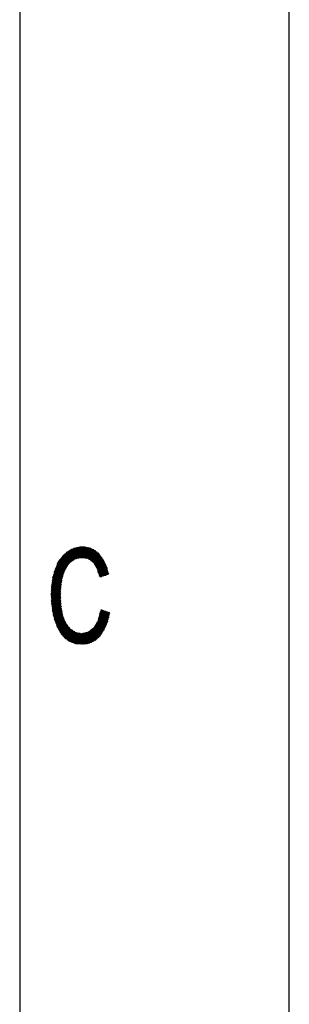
# Model space of a CAD drawing. Header units: millimetres. Extents: x 981 to 1872, y 361 to 991.
# Tile 37 of 62: x 1842 to 1872, y 559 to 669. Entities that reach past the tile are written whole.
import ezdxf

# ---------------------------------------------------------------- set-up
doc = ezdxf.new("R2010")
doc.units = ezdxf.units.MM
doc.header["$LTSCALE"] = 46.2
doc.layers.get('0').update_dxf_attribs({"linetype": 'CONTINUOUS'})
doc.layers.add('1', color=7, linetype='CONTINUOUS')

msp = doc.modelspace()

# ---------------------------------------------------------------- linework, layer by layer
at = {"linetype": 'Continuous'}
msp.add_line((1871.848, 361.369), (1871.848, 991.369), dxfattribs=at)
at = {"layer": '1', "linetype": 'Continuous'}
for p, q in [((1841.848, 913.369), (1841.848, 469.369)), ((1848.276, 610.396), (1845.371, 605.366)), ((1845.379, 605.532), (1848.179, 610.38)), ((1848.068, 610.341), (1845.387, 605.697)), ((1845.395, 605.863), (1847.957, 610.301)), ((1847.846, 610.262), (1845.402, 606.029)), ((1845.416, 606.204), (1847.735, 610.222)), ((1847.624, 610.182), (1845.447, 606.412)), ((1845.479, 606.619), (1847.491, 610.104)), ((1847.326, 608.599), (1848.37, 610.407)), ((1850.112, 610.115), (1847.509, 610.115)), ((1848.464, 610.417), (1847.515, 608.774)), ((1847.522, 610.124), (1848.092, 609.136)), ((1848.172, 609.151), (1847.587, 610.164)), ((1847.65, 610.192), (1849.936, 610.192)), ((1847.657, 610.194), (1848.251, 609.165)), ((1847.66, 608.873), (1848.558, 610.428)), ((1848.331, 609.18), (1847.73, 610.22)), ((1847.803, 610.246), (1848.41, 609.195)), ((1848.652, 610.438), (1847.805, 608.971)), ((1849.76, 610.268), (1847.863, 610.268)), ((1848.49, 609.21), (1847.876, 610.272)), ((1847.949, 610.298), (1848.569, 609.225)), ((1847.95, 609.069), (1848.746, 610.449)), ((1848.649, 609.239), (1848.022, 610.325)), ((1848.839, 610.457), (1848.074, 609.132)), ((1848.076, 610.344), (1849.584, 610.344)), ((1848.095, 610.351), (1848.728, 609.254)), ((1848.807, 609.269), (1848.168, 610.377)), ((1848.173, 609.151), (1848.921, 610.447)), ((1848.247, 610.393), (1848.906, 609.251)), ((1849.003, 610.436), (1848.271, 609.169)), ((1849.005, 609.231), (1848.329, 610.402)), ((1848.37, 609.188), (1849.085, 610.426)), ((1848.412, 610.411), (1849.104, 609.212)), ((1849.167, 610.415), (1848.468, 609.206)), ((1849.127, 610.42), (1848.489, 610.42)), ((1849.203, 609.193), (1848.495, 610.421)), ((1848.567, 609.224), (1849.249, 610.405)), ((1848.577, 610.43), (1849.303, 609.174)), ((1849.402, 609.154), (1848.66, 610.439)), ((1849.33, 610.394), (1848.666, 609.243)), ((1848.743, 610.449), (1849.51, 609.12)), ((1848.764, 609.261), (1849.412, 610.384)), ((1849.659, 609.013), (1848.825, 610.458)), ((1849.494, 610.373), (1848.852, 609.261)), ((1848.92, 610.447), (1849.809, 608.906)), ((1848.931, 609.246), (1849.569, 610.35)), ((1849.64, 610.32), (1849.011, 609.23)), ((1849.959, 608.799), (1849.015, 610.435)), ((1849.09, 609.215), (1849.71, 610.289)), ((1849.11, 610.422), (1850.997, 607.153)), ((1849.78, 610.259), (1849.169, 609.2)), ((1851.071, 607.178), (1849.205, 610.41)), ((1849.248, 609.184), (1849.851, 610.228)), ((1849.3, 610.398), (1851.145, 607.202)), ((1849.921, 610.198), (1849.327, 609.169)), ((1851.218, 607.227), (1849.395, 610.386)), ((1849.406, 609.154), (1849.992, 610.167)), ((1850.062, 610.137), (1849.485, 609.137)), ((1849.49, 610.374), (1851.292, 607.252)), ((1849.547, 609.093), (1850.133, 610.107)), ((1851.366, 607.277), (1849.599, 610.337)), ((1849.716, 610.287), (1851.439, 607.302)), ((1851.513, 607.326), (1849.833, 610.236)), ((1849.95, 610.185), (1851.587, 607.351)), ((1851.66, 607.376), (1850.068, 610.135)), ((1847.352, 610.016), (1845.51, 606.826)), ((1845.542, 607.033), (1847.213, 609.928)), ((1847.075, 609.84), (1845.607, 607.299)), ((1845.692, 607.597), (1846.887, 609.667)), ((1846.685, 609.469), (1845.776, 607.895)), ((1846.024, 608.478), (1846.35, 609.043)), ((1846.903, 607.995), (1846.322, 609.001)), ((1847.919, 609.049), (1846.354, 609.049)), ((1846.369, 609.071), (1846.949, 608.068)), ((1846.405, 609.125), (1848.033, 609.125)), ((1846.998, 608.136), (1846.417, 609.142)), ((1848.442, 609.201), (1846.457, 609.201)), ((1846.464, 609.212), (1847.046, 608.204)), ((1846.508, 609.277), (1850.965, 609.277)), ((1847.095, 608.273), (1846.512, 609.283)), ((1846.561, 609.349), (1847.143, 608.341)), ((1850.909, 609.353), (1846.566, 609.353)), ((1847.192, 608.41), (1846.618, 609.404)), ((1846.644, 609.43), (1850.852, 609.43)), ((1846.674, 609.459), (1847.24, 608.478)), ((1850.795, 609.506), (1846.722, 609.506)), ((1847.289, 608.546), (1846.73, 609.514)), ((1846.786, 609.569), (1847.337, 608.615)), ((1846.8, 609.582), (1850.739, 609.582)), ((1847.386, 608.683), (1846.843, 609.624)), ((1850.682, 609.658), (1846.878, 609.658)), ((1846.899, 609.679), (1847.448, 608.728)), ((1847.511, 608.771), (1846.955, 609.734)), ((1846.956, 609.734), (1850.589, 609.734)), ((1847.011, 609.789), (1847.574, 608.814)), ((1850.497, 609.811), (1847.033, 609.811)), ((1847.637, 608.857), (1847.071, 609.838)), ((1847.135, 609.879), (1847.7, 608.9)), ((1847.148, 609.887), (1850.404, 609.887)), ((1847.764, 608.943), (1847.2, 609.92)), ((1847.264, 609.96), (1847.827, 608.986)), ((1850.312, 609.963), (1847.269, 609.963)), ((1847.89, 609.029), (1847.329, 610.001)), ((1847.389, 610.039), (1850.22, 610.039)), ((1847.393, 610.042), (1847.953, 609.072)), ((1848.016, 609.115), (1847.458, 610.083)), ((1851.022, 609.201), (1849.162, 609.201)), ((1849.503, 609.125), (1851.078, 609.125)), ((1851.135, 609.049), (1849.609, 609.049)), ((1850.194, 610.06), (1849.61, 609.048)), ((1849.672, 609.004), (1850.253, 610.011)), ((1850.313, 609.962), (1849.734, 608.959)), ((1849.796, 608.915), (1850.373, 609.913)), ((1850.432, 609.864), (1849.859, 608.87)), ((1849.921, 608.826), (1850.492, 609.815)), ((1850.551, 609.765), (1849.983, 608.781)), ((1850.042, 608.731), (1850.611, 609.716)), ((1850.671, 609.667), (1850.088, 608.658)), ((1850.134, 608.585), (1850.723, 609.604)), ((1850.772, 609.538), (1850.18, 608.512)), ((1850.203, 610.053), (1851.729, 607.409)), ((1850.226, 608.44), (1850.821, 609.471)), ((1850.871, 609.404), (1850.272, 608.367)), ((1850.318, 608.294), (1850.92, 609.337)), ((1850.97, 609.271), (1850.364, 608.221)), ((1851.648, 607.702), (1850.371, 609.914)), ((1850.41, 608.148), (1851.02, 609.204)), ((1851.069, 609.137), (1850.456, 608.076)), ((1850.489, 607.98), (1851.118, 609.071)), ((1851.161, 608.992), (1850.52, 607.881)), ((1850.539, 609.776), (1851.568, 607.994)), ((1851.487, 608.287), (1850.738, 609.583)), ((1845.779, 607.906), (1846.871, 607.906)), ((1845.789, 607.943), (1846.515, 606.685)), ((1846.898, 607.982), (1845.803, 607.982)), ((1846.536, 606.802), (1845.825, 608.032)), ((1845.837, 608.058), (1846.942, 608.058)), ((1845.864, 608.118), (1846.556, 606.919)), ((1846.996, 608.134), (1845.871, 608.134)), ((1846.577, 607.036), (1845.902, 608.204)), ((1845.905, 608.21), (1847.05, 608.21)), ((1847.104, 608.287), (1845.939, 608.287)), ((1845.94, 608.29), (1846.6, 607.148)), ((1845.973, 608.363), (1847.158, 608.363)), ((1846.634, 607.242), (1845.979, 608.376)), ((1847.213, 608.439), (1846.007, 608.439)), ((1846.017, 608.462), (1846.667, 607.336)), ((1846.041, 608.515), (1847.267, 608.515)), ((1846.701, 607.43), (1846.056, 608.548)), ((1847.321, 608.591), (1846.075, 608.591)), ((1846.094, 608.634), (1846.735, 607.525)), ((1846.109, 608.668), (1847.375, 608.668)), ((1846.768, 607.619), (1846.133, 608.72)), ((1847.47, 608.744), (1846.149, 608.744)), ((1846.18, 608.79), (1846.802, 607.713)), ((1846.2, 608.82), (1847.583, 608.82)), ((1846.835, 607.807), (1846.227, 608.86)), ((1847.695, 608.896), (1846.252, 608.896)), ((1846.275, 608.931), (1846.869, 607.901)), ((1846.303, 608.972), (1847.807, 608.972)), ((1849.716, 608.972), (1851.17, 608.972)), ((1851.206, 608.896), (1849.823, 608.896)), ((1849.929, 608.82), (1851.241, 608.82)), ((1851.276, 608.744), (1850.034, 608.744)), ((1850.082, 608.668), (1851.312, 608.668)), ((1851.347, 608.591), (1850.13, 608.591)), ((1850.178, 608.515), (1851.382, 608.515)), ((1851.418, 608.439), (1850.226, 608.439)), ((1850.274, 608.363), (1851.453, 608.363)), ((1851.487, 608.287), (1850.323, 608.287)), ((1850.371, 608.21), (1851.508, 608.21)), ((1851.529, 608.134), (1850.419, 608.134)), ((1850.464, 608.058), (1851.55, 608.058)), ((1851.571, 607.982), (1850.488, 607.982)), ((1850.512, 607.906), (1851.592, 607.906)), ((1850.551, 607.783), (1851.2, 608.908)), ((1851.24, 608.823), (1850.582, 607.685)), ((1850.613, 607.586), (1851.279, 608.739)), ((1851.318, 608.654), (1850.645, 607.488)), ((1850.676, 607.389), (1851.357, 608.57)), ((1851.396, 608.485), (1850.707, 607.291)), ((1850.738, 607.192), (1851.436, 608.401)), ((1851.475, 608.316), (1850.769, 607.094)), ((1850.866, 607.108), (1851.506, 608.217)), ((1851.534, 608.114), (1850.975, 607.145)), ((1851.084, 607.182), (1851.563, 608.011)), ((1851.591, 607.908), (1851.193, 607.219)), ((1846.639, 607.256), (1845.362, 605.045)), ((1845.364, 605.2), (1846.781, 607.655)), ((1845.368, 604.903), (1846.567, 606.979)), ((1845.512, 606.839), (1846.542, 606.839)), ((1845.519, 606.885), (1846.378, 605.398)), ((1846.556, 606.915), (1845.524, 606.915)), ((1845.536, 606.991), (1846.569, 606.991)), ((1846.386, 605.537), (1845.538, 607.006)), ((1846.582, 607.067), (1845.547, 607.067)), ((1845.558, 607.124), (1846.394, 605.676)), ((1845.564, 607.144), (1846.598, 607.144)), ((1846.626, 607.22), (1845.585, 607.22)), ((1846.402, 605.815), (1845.587, 607.226)), ((1845.607, 607.296), (1846.653, 607.296)), ((1845.616, 607.328), (1846.409, 605.954)), ((1846.68, 607.372), (1845.628, 607.372)), ((1846.417, 606.093), (1845.645, 607.431)), ((1845.65, 607.448), (1846.707, 607.448)), ((1846.734, 607.525), (1845.671, 607.525)), ((1845.674, 607.533), (1846.434, 606.217)), ((1845.693, 607.601), (1846.762, 607.601)), ((1846.454, 606.334), (1845.702, 607.636)), ((1846.789, 607.677), (1845.714, 607.677)), ((1845.731, 607.738), (1846.475, 606.451)), ((1845.736, 607.753), (1846.816, 607.753)), ((1846.843, 607.829), (1845.757, 607.829)), ((1846.495, 606.568), (1845.76, 607.84)), ((1851.613, 607.829), (1850.536, 607.829)), ((1850.924, 607.128), (1850.558, 607.762)), ((1850.56, 607.753), (1851.634, 607.753)), ((1851.655, 607.677), (1850.584, 607.677)), ((1850.609, 607.601), (1851.676, 607.601)), ((1851.697, 607.525), (1850.633, 607.525)), ((1850.657, 607.448), (1851.718, 607.448)), ((1850.664, 607.424), (1850.85, 607.103)), ((1851.649, 607.372), (1850.681, 607.372)), ((1850.705, 607.296), (1851.423, 607.296)), ((1851.197, 607.22), (1850.729, 607.22)), ((1850.753, 607.144), (1850.97, 607.144)), ((1850.776, 607.078), (1850.771, 607.087)), ((1851.303, 607.255), (1851.62, 607.805)), ((1851.648, 607.702), (1851.412, 607.292)), ((1851.521, 607.329), (1851.677, 607.599)), ((1851.705, 607.496), (1851.63, 607.366)), ((1846.529, 606.761), (1845.375, 604.762)), ((1845.381, 604.62), (1846.491, 606.542)), ((1846.452, 606.324), (1845.387, 604.478)), ((1846.425, 603.945), (1845.389, 605.74)), ((1845.39, 605.772), (1846.399, 605.772)), ((1845.393, 604.337), (1846.418, 606.112)), ((1846.404, 605.848), (1845.394, 605.848)), ((1845.395, 605.881), (1846.416, 604.113)), ((1845.397, 605.925), (1846.408, 605.925)), ((1846.409, 605.943), (1845.399, 604.195)), ((1846.412, 606.001), (1845.401, 606.001)), ((1846.407, 604.281), (1845.402, 606.022)), ((1845.404, 606.077), (1846.416, 606.077)), ((1846.423, 606.153), (1845.408, 606.153)), ((1845.409, 606.162), (1846.398, 604.449)), ((1845.411, 604.063), (1846.399, 605.775)), ((1845.419, 606.229), (1846.436, 606.229)), ((1846.389, 604.617), (1845.428, 606.283)), ((1846.449, 606.306), (1845.431, 606.306)), ((1845.443, 606.382), (1846.462, 606.382)), ((1845.446, 606.403), (1846.38, 604.785)), ((1846.476, 606.458), (1845.454, 606.458)), ((1846.371, 604.953), (1845.464, 606.524)), ((1845.466, 606.534), (1846.489, 606.534)), ((1846.502, 606.61), (1845.477, 606.61)), ((1845.483, 606.644), (1846.363, 605.12)), ((1845.489, 606.686), (1846.516, 606.686)), ((1846.37, 605.259), (1845.501, 606.765)), ((1846.529, 606.763), (1845.501, 606.763)), ((1846.364, 605.086), (1845.36, 605.086)), ((1845.362, 605.163), (1846.365, 605.163)), ((1846.577, 603.072), (1845.363, 605.176)), ((1845.363, 605.022), (1846.619, 602.847)), ((1845.364, 605.01), (1846.368, 605.01)), ((1846.369, 605.239), (1845.365, 605.239)), ((1846.372, 604.934), (1845.367, 604.934)), ((1845.369, 605.317), (1846.535, 603.297)), ((1845.369, 605.315), (1846.373, 605.315)), ((1845.37, 604.858), (1846.376, 604.858)), ((1846.77, 602.433), (1845.371, 604.857)), ((1846.378, 605.391), (1845.373, 605.391)), ((1846.38, 604.782), (1845.374, 604.782)), ((1845.376, 605.467), (1846.382, 605.467)), ((1846.493, 603.523), (1845.376, 605.458)), ((1845.377, 604.705), (1846.384, 604.705)), ((1845.378, 604.692), (1846.974, 601.928)), ((1846.386, 605.544), (1845.38, 605.544)), ((1846.388, 604.629), (1845.38, 604.629)), ((1845.382, 605.599), (1846.451, 603.748)), ((1845.383, 605.62), (1846.391, 605.62)), ((1846.395, 605.696), (1845.387, 605.696)), ((1846.39, 605.606), (1845.428, 603.94)), ((1845.445, 603.817), (1846.38, 605.437)), ((1846.371, 605.268), (1845.462, 603.693)), ((1845.479, 603.57), (1846.363, 605.102)), ((1846.37, 604.962), (1845.496, 603.447)), ((1845.512, 603.324), (1846.378, 604.823)), ((1846.386, 604.684), (1845.529, 603.201)), ((1845.384, 604.553), (1846.393, 604.553)), ((1848.193, 599.664), (1845.385, 604.527)), ((1846.397, 604.477), (1845.387, 604.477)), ((1845.39, 604.401), (1846.401, 604.401)), ((1845.392, 604.363), (1848.099, 599.674)), ((1846.405, 604.324), (1845.394, 604.324)), ((1845.397, 604.248), (1846.409, 604.248)), ((1847.994, 599.704), (1845.399, 604.198)), ((1846.413, 604.172), (1845.4, 604.172)), ((1845.407, 604.096), (1846.417, 604.096)), ((1846.421, 604.02), (1845.417, 604.02)), ((1845.418, 604.013), (1847.883, 599.743)), ((1845.428, 603.943), (1846.425, 603.943)), ((1846.43, 603.867), (1845.438, 603.867)), ((1847.772, 599.783), (1845.445, 603.813)), ((1845.448, 603.791), (1846.443, 603.791)), ((1846.457, 603.715), (1845.459, 603.715)), ((1845.469, 603.639), (1846.471, 603.639)), ((1845.473, 603.613), (1847.662, 599.822)), ((1846.485, 603.562), (1845.48, 603.562)), ((1845.554, 603.091), (1846.393, 604.544)), ((1846.4, 604.405), (1845.58, 602.984)), ((1845.606, 602.876), (1846.408, 604.265)), ((1846.416, 604.126), (1845.632, 602.768)), ((1845.658, 602.661), (1846.423, 603.986)), ((1846.432, 603.849), (1845.683, 602.553)), ((1845.709, 602.445), (1846.453, 603.734)), ((1846.475, 603.619), (1845.735, 602.337)), ((1845.766, 602.239), (1846.496, 603.504)), ((1845.49, 603.486), (1846.5, 603.486)), ((1847.551, 599.861), (1845.5, 603.413)), ((1846.514, 603.41), (1845.501, 603.41)), ((1845.511, 603.334), (1846.528, 603.334)), ((1846.542, 603.258), (1845.522, 603.258)), ((1845.528, 603.213), (1847.44, 599.901)), ((1845.533, 603.181), (1846.557, 603.181)), ((1846.571, 603.105), (1845.551, 603.105)), ((1845.569, 603.029), (1846.585, 603.029)), ((1847.298, 599.995), (1845.586, 602.96)), ((1846.599, 602.953), (1845.588, 602.953)), ((1845.606, 602.877), (1846.614, 602.877)), ((1846.628, 602.8), (1845.624, 602.8)), ((1845.642, 602.724), (1846.653, 602.724)), ((1845.648, 602.699), (1847.15, 600.098)), ((1846.683, 602.648), (1845.66, 602.648)), ((1845.679, 602.572), (1846.714, 602.572)), ((1846.745, 602.496), (1845.697, 602.496)), ((1847.003, 600.201), (1845.711, 602.439)), ((1845.715, 602.419), (1846.776, 602.419)), ((1846.518, 603.389), (1845.8, 602.146)), ((1845.835, 602.053), (1846.539, 603.274)), ((1846.561, 603.158), (1845.869, 601.96)), ((1845.904, 601.868), (1846.583, 603.043)), ((1846.604, 602.928), (1845.938, 601.775)), ((1845.973, 601.682), (1846.626, 602.813)), ((1846.657, 602.714), (1846.007, 601.59)), ((1846.042, 601.497), (1846.693, 602.625)), ((1846.729, 602.535), (1846.084, 601.418)), ((1846.128, 601.341), (1846.765, 602.445)), ((1851.238, 603.333), (1849.106, 599.64)), ((1849.202, 599.653), (1851.311, 603.307)), ((1851.384, 603.281), (1849.297, 599.666)), ((1849.393, 599.68), (1851.456, 603.254)), ((1851.529, 603.228), (1849.488, 599.693)), ((1849.595, 599.725), (1851.602, 603.202)), ((1851.675, 603.176), (1849.715, 599.78)), ((1849.835, 599.836), (1851.748, 603.149)), ((1851.821, 603.123), (1849.955, 599.891)), ((1850.075, 599.947), (1851.825, 602.977)), ((1851.759, 602.712), (1850.199, 600.009)), ((1850.377, 600.165), (1851.694, 602.446)), ((1850.623, 602.42), (1851.165, 603.359)), ((1850.623, 602.419), (1851.687, 602.419)), ((1851.286, 601.318), (1850.631, 602.452)), ((1851.706, 602.496), (1850.642, 602.496)), ((1850.658, 602.558), (1851.323, 601.406)), ((1850.661, 602.572), (1851.725, 602.572)), ((1851.744, 602.648), (1850.68, 602.648)), ((1851.36, 601.494), (1850.684, 602.665)), ((1851.092, 603.386), (1850.691, 602.69)), ((1850.699, 602.724), (1851.762, 602.724)), ((1850.711, 602.771), (1851.398, 601.582)), ((1851.781, 602.8), (1850.719, 602.8)), ((1850.738, 602.877), (1851.8, 602.877)), ((1851.435, 601.67), (1850.738, 602.877)), ((1851.819, 602.953), (1850.757, 602.953)), ((1850.759, 602.96), (1851.02, 603.412)), ((1850.765, 602.983), (1851.472, 601.758)), ((1850.776, 603.029), (1851.837, 603.029)), ((1851.509, 601.846), (1850.791, 603.089)), ((1851.856, 603.105), (1850.795, 603.105)), ((1850.814, 603.181), (1851.658, 603.181)), ((1850.818, 603.196), (1851.546, 601.934)), ((1850.947, 603.438), (1850.827, 603.23)), ((1851.447, 603.258), (1850.833, 603.258)), ((1851.583, 602.022), (1850.845, 603.302)), ((1850.853, 603.334), (1851.236, 603.334)), ((1850.871, 603.408), (1851.614, 602.121)), ((1851.025, 603.41), (1850.872, 603.41)), ((1851.64, 602.228), (1850.941, 603.44)), ((1851.052, 603.4), (1851.667, 602.335)), ((1851.693, 602.442), (1851.163, 603.36)), ((1851.274, 603.32), (1851.719, 602.549)), ((1851.746, 602.656), (1851.385, 603.28)), ((1851.496, 603.24), (1851.772, 602.763)), ((1851.798, 602.87), (1851.608, 603.2)), ((1851.719, 603.16), (1851.824, 602.977)), ((1851.851, 603.083), (1851.83, 603.12)), ((1846.806, 602.343), (1845.734, 602.343)), ((1845.755, 602.267), (1846.837, 602.267)), ((1846.868, 602.191), (1845.784, 602.191)), ((1845.812, 602.115), (1846.898, 602.115)), ((1845.816, 602.104), (1846.836, 600.338)), ((1846.929, 602.038), (1845.84, 602.038)), ((1845.869, 601.962), (1846.96, 601.962)), ((1846.997, 601.886), (1845.897, 601.886)), ((1845.925, 601.81), (1847.059, 601.81)), ((1847.121, 601.734), (1845.954, 601.734)), ((1846.566, 600.652), (1845.976, 601.675)), ((1845.982, 601.657), (1847.182, 601.657)), ((1847.244, 601.581), (1846.01, 601.581)), ((1846.039, 601.505), (1847.306, 601.505)), ((1847.367, 601.429), (1846.079, 601.429)), ((1846.122, 601.353), (1847.429, 601.353)), ((1846.801, 602.355), (1846.172, 601.264)), ((1846.215, 601.187), (1846.838, 602.266)), ((1846.874, 602.176), (1846.259, 601.11)), ((1846.302, 601.033), (1846.91, 602.086)), ((1846.946, 601.996), (1846.346, 600.956)), ((1846.389, 600.879), (1846.982, 601.907)), ((1847.033, 601.842), (1846.435, 600.806)), ((1846.487, 600.744), (1847.084, 601.779)), ((1847.136, 601.715), (1846.54, 600.683)), ((1846.592, 600.622), (1847.187, 601.652)), ((1847.239, 601.588), (1846.645, 600.56)), ((1846.698, 600.499), (1847.29, 601.525)), ((1847.341, 601.461), (1846.75, 600.438)), ((1846.803, 600.376), (1847.393, 601.398)), ((1847.444, 601.334), (1846.855, 600.315)), ((1846.999, 601.884), (1848.286, 599.654)), ((1848.38, 599.645), (1847.306, 601.505)), ((1849.01, 599.627), (1850.029, 601.391)), ((1849.957, 601.334), (1850.546, 600.313)), ((1849.981, 601.353), (1851.301, 601.353)), ((1850.605, 600.364), (1850.017, 601.382)), ((1851.333, 601.429), (1850.076, 601.429)), ((1850.077, 601.43), (1850.663, 600.416)), ((1850.721, 600.467), (1850.132, 601.488)), ((1850.142, 601.505), (1851.365, 601.505)), ((1850.175, 601.565), (1850.775, 600.526)), ((1851.397, 601.581), (1850.185, 601.581)), ((1850.823, 600.595), (1850.219, 601.641)), ((1850.228, 601.657), (1851.429, 601.657)), ((1850.263, 601.718), (1850.871, 600.665)), ((1851.462, 601.734), (1850.272, 601.734)), ((1850.919, 600.734), (1850.306, 601.795)), ((1850.315, 601.81), (1851.494, 601.81)), ((1850.35, 601.872), (1850.967, 600.804)), ((1851.526, 601.886), (1850.358, 601.886)), ((1851.015, 600.873), (1850.394, 601.949)), ((1850.401, 601.962), (1851.558, 601.962)), ((1850.437, 602.026), (1851.063, 600.943)), ((1851.59, 602.038), (1850.445, 602.038)), ((1851.111, 601.012), (1850.481, 602.102)), ((1850.488, 602.115), (1851.613, 602.115)), ((1850.525, 602.179), (1851.158, 601.082)), ((1851.631, 602.191), (1850.531, 602.191)), ((1851.629, 602.181), (1850.555, 600.321)), ((1851.206, 601.151), (1850.568, 602.256)), ((1850.574, 602.267), (1851.65, 602.267)), ((1850.604, 602.346), (1851.249, 601.23)), ((1851.669, 602.343), (1850.604, 602.343)), ((1850.733, 600.477), (1851.47, 601.753)), ((1847.496, 601.277), (1846.165, 601.277)), ((1846.208, 601.2), (1847.62, 601.2)), ((1847.743, 601.124), (1846.251, 601.124)), ((1846.294, 601.048), (1847.867, 601.048)), ((1847.99, 600.972), (1846.337, 600.972)), ((1846.38, 600.896), (1848.176, 600.896)), ((1848.575, 600.819), (1846.423, 600.819)), ((1846.488, 600.743), (1850.925, 600.743)), ((1850.872, 600.667), (1846.554, 600.667)), ((1846.619, 600.591), (1850.82, 600.591)), ((1850.767, 600.515), (1846.684, 600.515)), ((1846.749, 600.438), (1850.689, 600.438)), ((1850.602, 600.362), (1846.815, 600.362)), ((1846.881, 600.286), (1850.515, 600.286)), ((1846.914, 600.263), (1847.498, 601.276)), ((1847.563, 601.235), (1846.976, 600.22)), ((1847.039, 600.176), (1847.628, 601.195)), ((1847.693, 601.155), (1847.102, 600.132)), ((1847.164, 600.088), (1847.757, 601.115)), ((1847.822, 601.075), (1847.227, 600.044)), ((1847.29, 600.001), (1847.887, 601.035)), ((1847.952, 600.995), (1847.353, 599.957)), ((1847.415, 599.913), (1848.017, 600.955)), ((1848.082, 600.915), (1847.487, 599.884)), ((1847.542, 601.248), (1848.473, 599.635)), ((1847.56, 599.858), (1848.16, 600.898)), ((1848.24, 600.883), (1847.633, 599.832)), ((1848.567, 599.626), (1847.679, 601.164)), ((1847.706, 599.806), (1848.319, 600.868)), ((1848.398, 600.853), (1847.779, 599.78)), ((1847.816, 601.079), (1848.66, 599.616)), ((1847.852, 599.754), (1848.477, 600.838)), ((1848.557, 600.823), (1847.925, 599.728)), ((1848.754, 599.606), (1847.952, 600.995)), ((1847.998, 599.703), (1848.636, 600.808)), ((1848.715, 600.793), (1848.071, 599.677)), ((1848.088, 600.912), (1848.843, 599.604)), ((1848.154, 599.668), (1848.811, 600.806)), ((1848.925, 599.615), (1848.187, 600.893)), ((1848.912, 600.829), (1848.237, 599.66)), ((1848.286, 600.875), (1849.006, 599.627)), ((1848.32, 599.651), (1849.013, 600.851)), ((1849.088, 599.638), (1848.385, 600.856)), ((1849.114, 600.874), (1848.403, 599.642)), ((1848.484, 600.837), (1849.17, 599.649)), ((1848.486, 599.634), (1849.215, 600.897)), ((1849.316, 600.919), (1848.569, 599.625)), ((1849.251, 599.66), (1848.583, 600.818)), ((1848.652, 599.617), (1849.417, 600.942)), ((1848.681, 600.799), (1849.333, 599.671)), ((1849.537, 600.997), (1848.735, 599.608)), ((1849.414, 599.682), (1848.77, 600.797)), ((1848.819, 599.601), (1849.701, 601.128)), ((1848.848, 600.815), (1849.496, 599.694)), ((1850.977, 600.819), (1848.869, 600.819)), ((1849.865, 601.26), (1848.915, 599.614)), ((1849.572, 599.714), (1848.926, 600.832)), ((1849.004, 600.85), (1849.641, 599.746)), ((1849.711, 599.779), (1849.082, 600.867)), ((1849.16, 600.884), (1849.78, 599.811)), ((1849.211, 600.896), (1851.03, 600.896)), ((1849.85, 599.843), (1849.238, 600.902)), ((1849.316, 600.919), (1849.919, 599.875)), ((1849.989, 599.907), (1849.394, 600.936)), ((1849.472, 600.954), (1850.058, 599.939)), ((1851.083, 600.972), (1849.506, 600.972)), ((1850.128, 599.971), (1849.536, 600.996)), ((1849.596, 601.044), (1850.195, 600.006)), ((1849.601, 601.048), (1851.135, 601.048)), ((1850.254, 600.057), (1849.656, 601.092)), ((1851.188, 601.124), (1849.696, 601.124)), ((1849.716, 601.141), (1850.312, 600.108)), ((1850.371, 600.16), (1849.777, 601.189)), ((1849.791, 601.2), (1851.237, 601.2)), ((1849.837, 601.237), (1850.429, 600.211)), ((1851.269, 601.277), (1849.886, 601.277)), ((1850.488, 600.262), (1849.897, 601.285)), ((1850.428, 600.21), (1846.99, 600.21)), ((1847.099, 600.134), (1850.341, 600.134)), ((1850.254, 600.057), (1847.209, 600.057)), ((1847.318, 599.981), (1850.15, 599.981)), ((1849.985, 599.905), (1847.428, 599.905)), ((1847.642, 599.829), (1849.82, 599.829)), ((1849.654, 599.753), (1847.857, 599.753)), ((1848.073, 599.676), (1849.37, 599.676))]:
    msp.add_line(p, q, dxfattribs=at)

doc.saveas('drawing.dxf')
